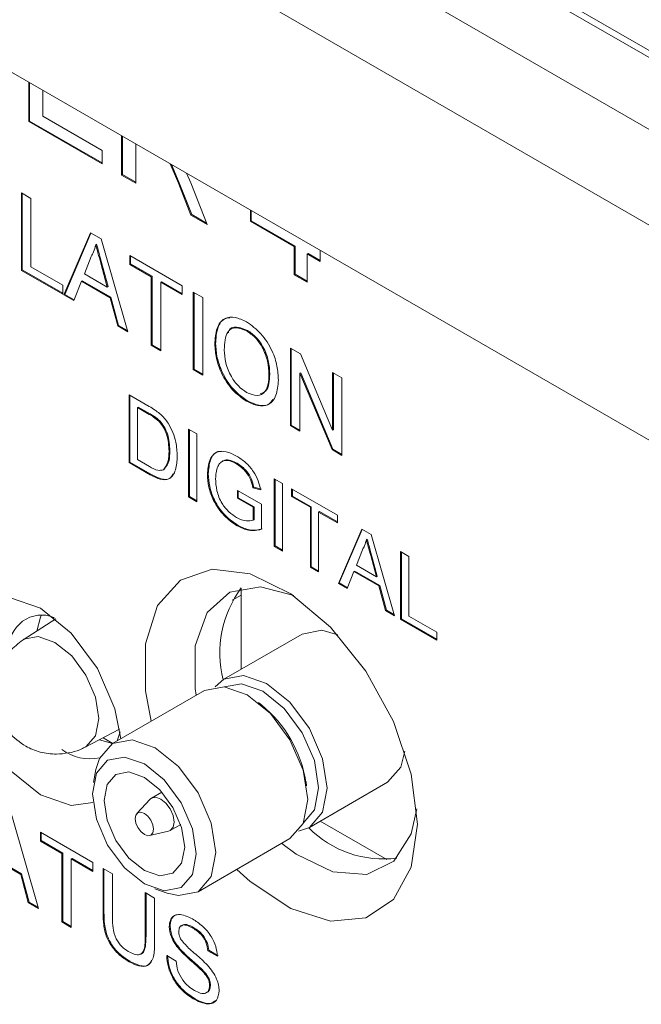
# Model space of a CAD drawing. Header units: millimetres. Extents: x 0 to 1727, y 0 to 1118.
# Tile 37 of 43: x 1442 to 1460, y 846 to 874. Entities that reach past the tile are written whole.
import ezdxf

# ---------------------------------------------------------------- set-up
doc = ezdxf.new("R2010")
doc.units = ezdxf.units.MM
doc.header["$LTSCALE"] = 2

msp = doc.modelspace()

# ---------------------------------------------------------------- linework, layer by layer
at = {"color": 7, "linetype": 'Continuous', "lineweight": 15}
for p, q in [((1280.443, 976.651), (1466.035, 869.511)), ((1280.683, 976.72), (1466.275, 869.58)), ((1278.647, 975.614), (1464.239, 868.474)), ((1463.042, 866.4), (1277.45, 973.54)), ((1270.757, 971.182), (1469.735, 856.314)), ((1472.13, 854.931), (1273.151, 969.799)), ((1441.921, 871.235), (1441.921, 872.37)), ((1441.945, 871.249), (1441.945, 872.357)), ((1442.331, 872.134), (1442.331, 871.386)), ((1441.945, 871.249), (1441.921, 871.235)), ((1444.044, 870.009), (1441.921, 871.235)), ((1444.044, 870.037), (1441.945, 871.249)), ((1442.331, 871.386), (1444.044, 870.397)), ((1444.603, 869.687), (1444.603, 870.822)), ((1444.627, 869.701), (1444.627, 870.808)), ((1444.044, 870.397), (1444.044, 870.009)), ((1445.013, 870.585), (1445.013, 869.45)), ((1446.245, 869.448), (1446.004, 870.013)), ((1446.268, 869.461), (1446.043, 869.991)), ((1446.482, 869.737), (1446.6, 869.46)), ((1444.627, 869.701), (1444.603, 869.687)), ((1445.013, 869.45), (1444.603, 869.687)), ((1445.013, 869.478), (1444.627, 869.701)), ((1446.268, 869.461), (1446.245, 869.448)), ((1446.631, 868.544), (1446.268, 869.461)), ((1446.6, 869.46), (1447.076, 868.259)), ((1441.71, 869.169), (1441.983, 869.012)), ((1441.71, 866.932), (1441.71, 869.169)), ((1446.607, 868.53), (1446.245, 869.448)), ((1441.734, 866.946), (1441.734, 869.156)), ((1441.983, 869.012), (1441.983, 867.033)), ((1448.328, 868.354), (1448.328, 868.671)), ((1448.352, 868.367), (1448.352, 868.658)), ((1446.631, 868.544), (1446.607, 868.53)), ((1447.076, 868.259), (1446.607, 868.53)), ((1447.062, 868.295), (1446.631, 868.544)), ((1448.352, 868.367), (1448.328, 868.354)), ((1449.595, 867.622), (1448.328, 868.354)), ((1449.619, 867.636), (1448.352, 868.367)), ((1442.935, 866.225), (1443.704, 868.018)), ((1442.959, 866.239), (1443.718, 868.01)), ((1443.704, 868.018), (1444.012, 867.84)), ((1444.012, 867.84), (1444.781, 865.159)), ((1443.882, 867.685), (1443.858, 867.671)), ((1449.619, 867.636), (1449.595, 867.622)), ((1449.595, 866.805), (1449.595, 867.622)), ((1449.619, 866.819), (1449.619, 867.636)), ((1450.34, 867.51), (1450.34, 867.192)), ((1443.726, 867.334), (1443.527, 866.83)), ((1444.839, 867.363), (1446.354, 866.488)), ((1444.839, 867.105), (1444.839, 867.363)), ((1444.863, 867.119), (1444.863, 867.349)), ((1449.991, 867.421), (1449.967, 867.407)), ((1450.34, 867.192), (1449.967, 867.407)), ((1449.967, 867.407), (1449.967, 866.59)), ((1450.34, 867.22), (1449.991, 867.421)), ((1441.734, 866.946), (1441.71, 866.932)), ((1442.902, 866.244), (1441.71, 866.932)), ((1442.902, 866.272), (1441.734, 866.946)), ((1441.983, 867.033), (1442.902, 866.502)), ((1444.024, 867.158), (1444, 867.144)), ((1444.189, 866.448), (1444, 867.144)), ((1444.213, 866.462), (1444.024, 867.158)), ((1444.863, 867.119), (1444.839, 867.105)), ((1445.46, 866.746), (1444.839, 867.105)), ((1445.484, 866.76), (1444.863, 867.119)), ((1443.445, 866.619), (1443.225, 866.058)), ((1443.469, 866.633), (1443.445, 866.619)), ((1444.271, 866.142), (1443.445, 866.619)), ((1444.295, 866.156), (1443.469, 866.633)), ((1443.527, 866.83), (1444.189, 866.448)), ((1445.484, 866.76), (1445.46, 866.746)), ((1445.46, 864.768), (1445.46, 866.746)), ((1445.484, 864.781), (1445.484, 866.76)), ((1445.757, 866.603), (1445.733, 866.589)), ((1446.354, 866.258), (1445.757, 866.603)), ((1449.619, 866.819), (1449.595, 866.805)), ((1449.967, 866.59), (1449.595, 866.805)), ((1449.967, 866.618), (1449.619, 866.819)), ((1442.902, 866.502), (1442.902, 866.244)), ((1444.213, 866.462), (1444.189, 866.448)), ((1446.354, 866.23), (1445.733, 866.589)), ((1445.733, 866.589), (1445.733, 864.61)), ((1446.354, 866.488), (1446.354, 866.23)), ((1442.959, 866.239), (1442.935, 866.225)), ((1443.225, 866.058), (1442.935, 866.225)), ((1443.234, 866.08), (1442.959, 866.239)), ((1444.295, 866.156), (1444.271, 866.142)), ((1444.491, 865.327), (1444.271, 866.142)), ((1444.515, 865.341), (1444.295, 866.156)), ((1446.677, 866.302), (1446.95, 866.144)), ((1446.677, 864.065), (1446.677, 866.302)), ((1446.701, 864.079), (1446.701, 866.288)), ((1446.95, 866.144), (1446.95, 863.907)), ((1444.515, 865.341), (1444.491, 865.327)), ((1444.781, 865.159), (1444.491, 865.327)), ((1444.772, 865.193), (1444.515, 865.341)), ((1448.243, 865.196), (1448.219, 865.182)), ((1445.484, 864.781), (1445.46, 864.768)), ((1445.733, 864.61), (1445.46, 864.768)), ((1445.733, 864.638), (1445.484, 864.781)), ((1447.322, 864.809), (1447.298, 864.796)), ((1449.483, 864.682), (1449.772, 864.515)), ((1449.483, 862.445), (1449.483, 864.682)), ((1449.507, 862.459), (1449.507, 864.668)), ((1449.772, 864.515), (1450.7, 862.31)), ((1446.701, 864.079), (1446.677, 864.065)), ((1446.95, 863.907), (1446.677, 864.065)), ((1446.95, 863.935), (1446.701, 864.079)), ((1448.886, 863.934), (1448.862, 863.921)), ((1449.78, 863.97), (1449.756, 863.956)), ((1450.685, 861.751), (1449.756, 863.956)), ((1449.756, 863.956), (1449.756, 862.287)), ((1450.709, 861.765), (1449.78, 863.97)), ((1450.7, 863.979), (1450.973, 863.822)), ((1450.7, 862.31), (1450.7, 863.979)), ((1450.724, 862.324), (1450.724, 863.966)), ((1450.973, 863.822), (1450.973, 861.585)), ((1444.822, 863.332), (1445.402, 862.998)), ((1444.822, 861.375), (1444.822, 863.332)), ((1444.846, 861.389), (1444.846, 863.318)), ((1445.085, 862.982), (1445.061, 862.968)), ((1445.061, 862.968), (1445.061, 861.463)), ((1445.405, 862.77), (1445.061, 862.968)), ((1445.429, 862.784), (1445.085, 862.982)), ((1448.241, 863.161), (1448.217, 863.147)), ((1445.429, 862.784), (1445.405, 862.77)), ((1445.709, 862.582), (1445.685, 862.568)), ((1446.539, 862.341), (1446.778, 862.203)), ((1446.539, 860.384), (1446.539, 862.341)), ((1449.507, 862.459), (1449.483, 862.445)), ((1449.756, 862.287), (1449.483, 862.445)), ((1449.756, 862.315), (1449.507, 862.459)), ((1446.563, 860.398), (1446.563, 862.327)), ((1446.778, 862.203), (1446.778, 860.246)), ((1450.724, 862.324), (1450.7, 862.31)), ((1450.709, 861.765), (1450.685, 861.751)), ((1450.973, 861.612), (1450.709, 861.765)), ((1445.998, 861.717), (1445.974, 861.704)), ((1450.973, 861.585), (1450.685, 861.751)), ((1444.846, 861.389), (1444.822, 861.375)), ((1445.429, 861.024), (1444.822, 861.375)), ((1445.453, 861.038), (1444.846, 861.389)), ((1445.061, 861.463), (1445.411, 861.261)), ((1447.947, 861.355), (1447.923, 861.341)), ((1445.453, 861.038), (1445.429, 861.024)), ((1445.835, 861.182), (1445.811, 861.168)), ((1447.106, 861.053), (1447.082, 861.039)), ((1449.016, 860.911), (1449.255, 860.773)), ((1449.016, 858.954), (1449.016, 860.911)), ((1448.424, 860.665), (1448.4, 860.651)), ((1448.619, 860.589), (1448.4, 860.651)), ((1448.643, 860.603), (1448.424, 860.665)), ((1449.04, 858.968), (1449.04, 860.897)), ((1449.255, 860.773), (1449.255, 858.816)), ((1446.563, 860.398), (1446.539, 860.384)), ((1446.778, 860.246), (1446.539, 860.384)), ((1446.778, 860.273), (1446.563, 860.398)), ((1447.951, 860.572), (1448.647, 860.171)), ((1447.951, 860.346), (1447.951, 860.572)), ((1447.975, 860.36), (1447.951, 860.346)), ((1448.408, 860.083), (1447.951, 860.346)), ((1447.975, 860.36), (1447.975, 860.558)), ((1448.432, 860.097), (1447.975, 860.36)), ((1449.516, 860.622), (1450.842, 859.857)), ((1449.516, 860.397), (1449.516, 860.622)), ((1449.54, 860.41), (1449.516, 860.397)), ((1450.059, 860.083), (1449.516, 860.397)), ((1449.54, 860.41), (1449.54, 860.609)), ((1450.083, 860.097), (1449.54, 860.41)), ((1448.432, 860.097), (1448.408, 860.083)), ((1448.408, 859.712), (1448.408, 860.083)), ((1448.432, 859.726), (1448.432, 860.097)), ((1448.647, 860.171), (1448.647, 859.447)), ((1450.083, 860.097), (1450.059, 860.083)), ((1450.059, 858.352), (1450.059, 860.083)), ((1450.083, 858.365), (1450.083, 860.097)), ((1450.322, 859.959), (1450.298, 859.945)), ((1450.842, 859.631), (1450.298, 859.945)), ((1450.298, 859.945), (1450.298, 858.214)), ((1450.842, 859.659), (1450.322, 859.959)), ((1450.842, 859.857), (1450.842, 859.631)), ((1447.97, 859.56), (1447.946, 859.546)), ((1448.432, 859.726), (1448.408, 859.712)), ((1450.87, 857.883), (1451.543, 859.452)), ((1450.894, 857.897), (1451.558, 859.444)), ((1451.543, 859.452), (1451.813, 859.296)), ((1451.813, 859.296), (1452.486, 856.951)), ((1449.04, 858.968), (1449.016, 858.954)), ((1449.255, 858.816), (1449.016, 858.954)), ((1449.255, 858.843), (1449.04, 858.968)), ((1451.702, 859.162), (1451.678, 859.148)), ((1451.562, 858.854), (1451.389, 858.412)), ((1451.827, 858.701), (1451.803, 858.688)), ((1451.967, 858.078), (1451.803, 858.688)), ((1451.991, 858.092), (1451.827, 858.701)), ((1452.667, 858.803), (1452.906, 858.665)), ((1452.667, 856.846), (1452.667, 858.803)), ((1452.691, 856.86), (1452.691, 858.79)), ((1452.906, 858.665), (1452.906, 856.934)), ((1450.083, 858.365), (1450.059, 858.352)), ((1450.298, 858.214), (1450.059, 858.352)), ((1450.298, 858.241), (1450.083, 858.365)), ((1451.389, 858.412), (1451.967, 858.078)), ((1451.317, 858.228), (1451.124, 857.737)), ((1451.341, 858.242), (1451.317, 858.228)), ((1452.039, 857.811), (1451.317, 858.228)), ((1452.063, 857.824), (1451.341, 858.242)), ((1451.991, 858.092), (1451.967, 858.078)), ((1450.894, 857.897), (1450.87, 857.883)), ((1451.124, 857.737), (1450.87, 857.883)), ((1451.133, 857.759), (1450.894, 857.897)), ((1452.063, 857.824), (1452.039, 857.811)), ((1452.232, 857.097), (1452.039, 857.811)), ((1452.256, 857.111), (1452.063, 857.824)), ((1447.798, 857.395), (1448.063, 857.548)), ((1448.063, 857.749), (1448.063, 855.404)), ((1452.256, 857.111), (1452.232, 857.097)), ((1452.486, 856.951), (1452.232, 857.097)), ((1452.476, 856.984), (1452.256, 857.111)), ((1452.906, 856.934), (1453.71, 856.47)), ((1442.704, 856.859), (1441.757, 856.254)), ((1442.646, 856.822), (1442.646, 856.904)), ((1452.691, 856.86), (1452.667, 856.846)), ((1453.71, 856.244), (1452.667, 856.846)), ((1453.71, 856.272), (1452.691, 856.86)), ((1449.821, 856.418), (1447.56, 855.113)), ((1453.71, 856.47), (1453.71, 856.244)), ((1446.998, 854.789), (1444.341, 853.255)), ((1448.653, 854.368), (1448.561, 854.441)), ((1443.55, 853.148), (1444.548, 853.666)), ((1444.479, 853.334), (1444.558, 853.596)), ((1443.964, 853.363), (1444.345, 853.257)), ((1444.352, 853.261), (1444.076, 853.421)), ((1443.864, 852.505), (1443.79, 852.127)), ((1449.951, 852.034), (1449.934, 852.149)), ((1450.032, 850.831), (1452.293, 852.136)), ((1445.769, 851.851), (1445.469, 851.678)), ((1445.426, 851.643), (1445.045, 851.231)), ((1441.429, 851.171), (1442.198, 848.49)), ((1450.344, 851.011), (1452.268, 849.9)), ((1442.256, 850.694), (1443.771, 849.819)), ((1442.256, 850.436), (1442.256, 850.694)), ((1442.28, 850.45), (1442.28, 850.68)), ((1445.413, 850.594), (1445.96, 850.718)), ((1446.012, 850.738), (1446.311, 850.911)), ((1442.28, 850.45), (1442.256, 850.436)), ((1442.877, 850.077), (1442.256, 850.436)), ((1442.901, 850.091), (1442.28, 850.45)), ((1446.813, 848.973), (1449.47, 850.506)), ((1441.688, 849.473), (1440.862, 849.95)), ((1441.712, 849.487), (1440.886, 849.964)), ((1442.901, 850.091), (1442.877, 850.077)), ((1442.877, 848.099), (1442.877, 850.077)), ((1442.901, 848.112), (1442.901, 850.091)), ((1443.174, 849.934), (1443.15, 849.92)), ((1443.771, 849.561), (1443.15, 849.92)), ((1443.15, 849.92), (1443.15, 847.941)), ((1443.771, 849.589), (1443.174, 849.934)), ((1443.771, 849.819), (1443.771, 849.561)), ((1444.069, 849.647), (1444.342, 849.49)), ((1444.069, 848.36), (1444.069, 849.647)), ((1444.093, 848.374), (1444.093, 849.634)), ((1441.712, 849.487), (1441.688, 849.473)), ((1441.908, 848.658), (1441.688, 849.473)), ((1441.932, 848.672), (1441.712, 849.487)), ((1444.342, 849.49), (1444.342, 848.218)), ((1445.561, 849.06), (1445.925, 848.935)), ((1445.286, 848.945), (1445.559, 848.787)), ((1445.286, 847.673), (1445.286, 848.945)), ((1445.31, 847.687), (1445.31, 848.931)), ((1445.559, 848.787), (1445.559, 847.5)), ((1441.932, 848.672), (1441.908, 848.658)), ((1442.198, 848.49), (1441.908, 848.658)), ((1442.189, 848.524), (1441.932, 848.672)), ((1442.901, 848.112), (1442.877, 848.099)), ((1443.15, 847.969), (1442.901, 848.112)), ((1444.093, 848.374), (1444.069, 848.36)), ((1443.15, 847.941), (1442.877, 848.099)), ((1446.005, 847.973), (1445.981, 847.96)), ((1446.689, 847.933), (1446.665, 847.92)), ((1445.31, 847.687), (1445.286, 847.673)), ((1446.291, 847.325), (1446.267, 847.311)), ((1447.123, 847.281), (1447.099, 847.267)), ((1447.372, 847.11), (1447.099, 847.267)), ((1447.396, 847.123), (1447.123, 847.281)), ((1445.907, 847.124), (1446.18, 846.966)), ((1444.843, 846.963), (1444.819, 846.949)), ((1446.966, 846.687), (1446.942, 846.674)), ((1447.173, 846.266), (1447.149, 846.252)), ((1446.742, 845.866), (1446.718, 845.852))]:
    msp.add_line(p, q, dxfattribs=at)
at = {"color": 7, "linetype": 'Continuous', "lineweight": 15, "flags": 128}
for points in [[(1445.459, 853.9), (1445.294, 854.781), (1445.294, 856.141), (1445.641, 857.241), (1446.304, 857.981), (1447.225, 858.298), (1448.322, 858.162), (1449.496, 857.585), (1450.644, 856.62), (1451.664, 855.351), (1452.466, 853.891), (1452.977, 852.371), (1453.152, 850.925), (1453.152, 850.925)], [(1449.579, 857.53), (1448.621, 857.789), (1447.73, 857.631), (1447.076, 857.039), (1446.731, 856.076), (1446.731, 854.847), (1446.76, 854.651)], [(1443.775, 851.547), (1443.15, 851.465), (1442.256, 851.775), (1441.363, 852.497), (1440.605, 853.518), (1440.099, 854.685), (1439.921, 855.82), (1440.099, 856.749), (1440.605, 857.331), (1441.363, 857.479), (1442.256, 857.168), (1443.15, 856.447), (1443.907, 855.425), (1444.413, 854.258), (1444.58, 853.393)], [(1442.289, 856.973), (1442.259, 856.912), (1442.15, 856.505)], [(1449.821, 856.418), (1450.388, 856.528), (1450.849, 856.402)], [(1441.757, 856.254), (1441.78, 856.268), (1442.192, 856.348), (1442.677, 856.179), (1443.162, 855.788), (1443.574, 855.233), (1443.849, 854.599), (1443.945, 853.982), (1443.849, 853.478), (1443.574, 853.161), (1443.55, 853.148)], [(1447.311, 854.895), (1447.56, 855.113), (1448.127, 855.223), (1448.796, 854.991), (1449.465, 854.451), (1450.032, 853.686), (1450.411, 852.812), (1450.544, 851.963), (1450.411, 851.267), (1450.032, 850.831), (1449.719, 850.725)], [(1447.574, 854.898), (1448.07, 854.984), (1448.686, 854.77), (1449.303, 854.272), (1449.826, 853.567), (1450.175, 852.761), (1450.298, 851.978), (1450.175, 851.337), (1449.853, 850.951)], [(1446.998, 854.789), (1447.565, 854.899), (1448.234, 854.666), (1448.903, 854.126), (1449.47, 853.361), (1449.849, 852.488), (1449.982, 851.638)], [(1443.864, 852.505), (1443.962, 852.819), (1444.341, 853.255), (1444.908, 853.365), (1445.577, 853.133), (1446.246, 852.593), (1446.813, 851.828), (1447.192, 850.954), (1447.325, 850.105), (1447.192, 849.409), (1446.813, 848.973), (1446.246, 848.863), (1445.925, 848.935)], [(1452.792, 853.034), (1452.672, 852.572), (1452.293, 852.136), (1452.293, 852.136)], [(1445.262, 852.666), (1445.836, 852.202), (1446.323, 851.545), (1446.649, 850.794), (1446.763, 850.065), (1446.649, 849.467), (1446.323, 849.092), (1445.836, 848.998), (1445.262, 849.198), (1444.687, 849.661), (1444.2, 850.318), (1443.874, 851.069), (1443.76, 851.799), (1443.874, 852.396), (1444.2, 852.771), (1444.687, 852.865), (1445.262, 852.666)], [(1446.427, 850.259), (1446.339, 849.795), (1446.086, 849.504), (1445.708, 849.43), (1445.262, 849.585), (1444.815, 849.945), (1444.437, 850.456), (1444.185, 851.038), (1444.096, 851.605), (1444.185, 852.068), (1444.437, 852.359), (1444.815, 852.433), (1445.262, 852.278), (1445.708, 851.918), (1446.086, 851.408), (1446.339, 850.825), (1446.427, 850.259)], [(1445.426, 851.643), (1445.469, 851.678), (1445.594, 851.702), (1445.74, 851.651), (1445.887, 851.533), (1446.012, 851.365), (1446.095, 851.173), (1446.124, 850.987), (1446.095, 850.834), (1446.012, 850.738), (1445.96, 850.718)], [(1449.982, 851.638), (1449.849, 850.943), (1449.47, 850.506), (1449.47, 850.506)], [(1444.997, 851.084), (1445.017, 851.189), (1445.075, 851.255), (1445.16, 851.272), (1445.262, 851.237), (1445.363, 851.155), (1445.448, 851.04), (1445.506, 850.907), (1445.526, 850.779), (1445.506, 850.674), (1445.448, 850.608), (1445.363, 850.591), (1445.262, 850.626), (1445.16, 850.708), (1445.075, 850.824), (1445.017, 850.956), (1444.997, 851.084)], [(1449.232, 850.369), (1449.652, 850.054), (1450.713, 849.543), (1451.688, 849.474), (1452.471, 849.855), (1452.977, 850.643), (1453.134, 851.371)], [(1453.152, 850.925), (1452.977, 849.681), (1452.466, 848.751), (1451.664, 848.216), (1450.644, 848.125), (1449.496, 848.485), (1448.322, 849.265), (1447.931, 849.618)]]:
    msp.add_lwpolyline(points, dxfattribs=at)
at = {"color": 7, "linetype": 'Continuous', "lineweight": 15}
for centre, radius, start, end in [((1450.612, 855.872), 3.169, 143.5391, 194.0908), ((1442.3, 856.03), 0.94, 68.2125, 184.3271), ((1446.326, 851.546), 3.657, 9.4913, 50.5035), ((1443.695, 854.21), 1.396, 233.8791, 281.4719), ((1452.173, 852.966), 3.047, 224.7974, 277.3182)]:
    msp.add_arc(centre, radius, start, end, dxfattribs=at)
for points, knots in [([(1443.858, 867.671), (1443.84, 867.602), (1443.807, 867.478), (1443.75, 867.378), (1443.726, 867.334)], [0, 0, 0, 0, 0.559911, 1, 1, 1, 1]), ([(1444, 867.144), (1443.974, 867.243), (1443.926, 867.418), (1443.879, 867.594), (1443.858, 867.671)], [0, 0, 0, 0, 0.5599989, 1, 1, 1, 1]), ([(1444.024, 867.158), (1443.998, 867.257), (1443.95, 867.432), (1443.903, 867.608), (1443.882, 867.685)], [0, 0, 0, 0, 0.5599989, 1, 1, 1, 1]), ([(1447.298, 864.796), (1447.307, 864.958), (1447.326, 865.282), (1447.552, 865.558), (1447.876, 865.606), (1448.104, 865.496), (1448.218, 865.441)], [0, 0, 0, 0, 0.28057, 0.559569, 0.779556, 1, 1, 1, 1]), ([(1447.322, 864.809), (1447.332, 864.969), (1447.354, 865.286), (1447.527, 865.55), (1447.692, 865.56), (1447.731, 865.562)], [0, 0, 0, 0, 0.434841, 0.867246, 1, 1, 1, 1]), ([(1448.219, 865.182), (1448.111, 865.228), (1447.893, 865.32), (1447.595, 865.154), (1447.58, 864.831), (1447.571, 864.634)], [0, 0, 0, 0, 0.280128, 0.559654, 1, 1, 1, 1]), ([(1448.243, 865.196), (1448.138, 865.238), (1447.928, 865.322), (1447.712, 865.264), (1447.691, 865.138), (1447.689, 865.124)], [0, 0, 0, 0, 0.472218, 0.943422, 1, 1, 1, 1]), ([(1448.218, 865.441), (1448.36, 865.339), (1448.645, 865.136), (1448.959, 864.639), (1449.113, 864.161), (1449.128, 863.894), (1449.136, 863.761)], [0, 0, 0, 0, 0.279558, 0.55858, 0.779087, 1, 1, 1, 1]), ([(1448.862, 863.921), (1448.856, 864.046), (1448.842, 864.297), (1448.697, 864.689), (1448.468, 865.008), (1448.302, 865.124), (1448.219, 865.182)], [0, 0, 0, 0, 0.280797, 0.560064, 0.779989, 1, 1, 1, 1]), ([(1448.886, 863.934), (1448.88, 864.06), (1448.866, 864.311), (1448.721, 864.703), (1448.492, 865.022), (1448.326, 865.138), (1448.243, 865.196)], [0, 0, 0, 0, 0.280797, 0.560064, 0.779989, 1, 1, 1, 1]), ([(1448.217, 863.147), (1448.077, 863.247), (1447.797, 863.445), (1447.487, 863.93), (1447.326, 864.4), (1447.307, 864.664), (1447.298, 864.796)], [0, 0, 0, 0, 0.2796, 0.558766, 0.77931, 1, 1, 1, 1]), ([(1448.241, 863.161), (1448.101, 863.261), (1447.821, 863.459), (1447.511, 863.944), (1447.35, 864.413), (1447.331, 864.677), (1447.322, 864.809)], [0, 0, 0, 0, 0.2796, 0.558766, 0.77931, 1, 1, 1, 1]), ([(1447.571, 864.634), (1447.577, 864.511), (1447.591, 864.264), (1447.747, 863.882), (1447.972, 863.574), (1448.134, 863.462), (1448.215, 863.406)], [0, 0, 0, 0, 0.280657, 0.559886, 0.779852, 1, 1, 1, 1]), ([(1448.215, 863.406), (1448.322, 863.361), (1448.534, 863.269), (1448.754, 863.398), (1448.851, 863.639), (1448.858, 863.827), (1448.862, 863.921)], [0, 0, 0, 0, 0.279094, 0.55819, 0.778805, 1, 1, 1, 1]), ([(1449.136, 863.761), (1449.123, 863.604), (1449.099, 863.291), (1448.873, 863.023), (1448.55, 862.992), (1448.328, 863.096), (1448.217, 863.147)], [0, 0, 0, 0, 0.280352, 0.559503, 0.779638, 1, 1, 1, 1]), ([(1448.611, 863.364), (1448.67, 863.384), (1448.795, 863.426), (1448.873, 863.656), (1448.882, 863.842), (1448.886, 863.934)], [0, 0, 0, 0, 0.308776, 0.653934, 1, 1, 1, 1]), ([(1448.97, 863.197), (1448.936, 863.146), (1448.847, 863.014), (1448.57, 863.011), (1448.351, 863.111), (1448.241, 863.161)], [0, 0, 0, 0, 0.238443, 0.619025, 1, 1, 1, 1]), ([(1445.402, 862.998), (1445.458, 862.965), (1445.559, 862.906), (1445.658, 862.83), (1445.701, 862.796)], [0, 0, 0, 0, 0.560165, 1, 1, 1, 1]), ([(1445.685, 862.568), (1445.633, 862.612), (1445.541, 862.691), (1445.447, 862.746), (1445.405, 862.77)], [0, 0, 0, 0, 0.559267, 1, 1, 1, 1]), ([(1445.709, 862.582), (1445.657, 862.626), (1445.565, 862.705), (1445.47, 862.76), (1445.429, 862.784)], [0, 0, 0, 0, 0.559267, 1, 1, 1, 1]), ([(1445.701, 862.796), (1445.751, 862.751), (1445.841, 862.669), (1445.915, 862.562), (1445.948, 862.514)], [0, 0, 0, 0, 0.559861, 1, 1, 1, 1]), ([(1445.974, 861.704), (1445.966, 861.863), (1445.956, 862.086), (1445.82, 862.398), (1445.73, 862.511), (1445.685, 862.568)], [0, 0, 0, 0, 0.559148, 0.780045, 1, 1, 1, 1]), ([(1445.998, 861.717), (1445.99, 861.877), (1445.98, 862.1), (1445.844, 862.412), (1445.754, 862.525), (1445.709, 862.582)], [0, 0, 0, 0, 0.559148, 0.780045, 1, 1, 1, 1]), ([(1445.948, 862.514), (1445.998, 862.426), (1446.097, 862.249), (1446.194, 861.914), (1446.206, 861.695), (1446.213, 861.561)], [0, 0, 0, 0, 0.2797702, 0.5599296, 1, 1, 1, 1]), ([(1446.213, 861.561), (1446.204, 861.423), (1446.187, 861.148), (1446.015, 860.879), (1445.722, 860.869), (1445.527, 860.973), (1445.429, 861.024)], [0, 0, 0, 0, 0.280839, 0.559955, 0.779068, 1, 1, 1, 1]), ([(1445.811, 861.168), (1445.868, 861.244), (1445.969, 861.38), (1445.972, 861.604), (1445.974, 861.704)], [0, 0, 0, 0, 0.557449, 1, 1, 1, 1]), ([(1445.835, 861.182), (1445.892, 861.258), (1445.993, 861.394), (1445.996, 861.618), (1445.998, 861.717)], [0, 0, 0, 0, 0.557449, 1, 1, 1, 1]), ([(1447.082, 861.039), (1447.095, 861.18), (1447.119, 861.462), (1447.323, 861.707), (1447.625, 861.714), (1447.827, 861.614), (1447.928, 861.565)], [0, 0, 0, 0, 0.280345, 0.559309, 0.779318, 1, 1, 1, 1]), ([(1447.106, 861.053), (1447.12, 861.191), (1447.146, 861.467), (1447.304, 861.703), (1447.456, 861.697), (1447.493, 861.696)], [0, 0, 0, 0, 0.43351, 0.864883, 1, 1, 1, 1]), ([(1447.928, 861.565), (1448.015, 861.508), (1448.188, 861.394), (1448.414, 861.14), (1448.558, 860.851), (1448.599, 860.676), (1448.619, 860.589)], [0, 0, 0, 0, 0.2804, 0.559851, 0.779462, 1, 1, 1, 1]), ([(1445.411, 861.261), (1445.493, 861.214), (1445.639, 861.129), (1445.759, 861.156), (1445.811, 861.168)], [0, 0, 0, 0, 0.561862, 1, 1, 1, 1]), ([(1447.384, 861.266), (1447.364, 861.206), (1447.327, 861.101), (1447.323, 860.969), (1447.321, 860.912)], [0, 0, 0, 0, 0.559776, 1, 1, 1, 1]), ([(1447.923, 861.341), (1447.86, 861.374), (1447.733, 861.439), (1447.569, 861.447), (1447.451, 861.382), (1447.407, 861.304), (1447.384, 861.266)], [0, 0, 0, 0, 0.280275, 0.559959, 0.779849, 1, 1, 1, 1]), ([(1447.947, 861.355), (1447.884, 861.387), (1447.758, 861.451), (1447.598, 861.465), (1447.527, 861.415), (1447.499, 861.396)], [0, 0, 0, 0, 0.376543, 0.752293, 1, 1, 1, 1]), ([(1448.4, 860.651), (1448.381, 860.73), (1448.344, 860.885), (1448.178, 861.162), (1448.02, 861.273), (1447.923, 861.341)], [0, 0, 0, 0, 0.281608, 0.560894, 1, 1, 1, 1]), ([(1448.424, 860.665), (1448.405, 860.743), (1448.368, 860.899), (1448.202, 861.176), (1448.044, 861.287), (1447.947, 861.355)], [0, 0, 0, 0, 0.281608, 0.560894, 1, 1, 1, 1]), ([(1446.086, 861.047), (1446.06, 861), (1445.992, 860.875), (1445.742, 860.888), (1445.55, 860.988), (1445.453, 861.038)], [0, 0, 0, 0, 0.232655, 0.6147425, 1, 1, 1, 1]), ([(1447.946, 859.546), (1447.818, 859.635), (1447.561, 859.811), (1447.257, 860.241), (1447.106, 860.677), (1447.09, 860.918), (1447.082, 861.039)], [0, 0, 0, 0, 0.2801935, 0.5590153, 0.77928, 1, 1, 1, 1]), ([(1447.97, 859.56), (1447.842, 859.649), (1447.585, 859.825), (1447.281, 860.255), (1447.13, 860.69), (1447.114, 860.932), (1447.106, 861.053)], [0, 0, 0, 0, 0.2801935, 0.5590153, 0.77928, 1, 1, 1, 1]), ([(1447.321, 860.912), (1447.326, 860.798), (1447.337, 860.57), (1447.478, 860.209), (1447.701, 859.939), (1447.851, 859.835), (1447.926, 859.784)], [0, 0, 0, 0, 0.280809, 0.559486, 0.779458, 1, 1, 1, 1]), ([(1447.926, 859.784), (1448.024, 859.741), (1448.2, 859.664), (1448.344, 859.697), (1448.408, 859.712)], [0, 0, 0, 0, 0.55944, 1, 1, 1, 1]), ([(1448.647, 859.447), (1448.528, 859.42), (1448.315, 859.373), (1448.059, 859.493), (1447.946, 859.546)], [0, 0, 0, 0, 0.559914, 1, 1, 1, 1]), ([(1448.671, 859.46), (1448.552, 859.434), (1448.339, 859.387), (1448.083, 859.507), (1447.97, 859.56)], [0, 0, 0, 0, 0.559914, 1, 1, 1, 1]), ([(1451.678, 859.148), (1451.662, 859.088), (1451.633, 858.98), (1451.584, 858.892), (1451.562, 858.854)], [0, 0, 0, 0, 0.559922, 1, 1, 1, 1]), ([(1451.803, 858.688), (1451.779, 858.774), (1451.738, 858.927), (1451.696, 859.081), (1451.678, 859.148)], [0, 0, 0, 0, 0.560006, 1, 1, 1, 1]), ([(1451.827, 858.701), (1451.803, 858.787), (1451.762, 858.941), (1451.72, 859.095), (1451.702, 859.162)], [0, 0, 0, 0, 0.560006, 1, 1, 1, 1]), ([(1441.757, 856.251), (1441.62, 856.147), (1441.324, 855.924), (1441.022, 855.411), (1440.888, 854.78), (1440.995, 854.123), (1441.326, 853.556), (1441.773, 853.189), (1442.253, 852.983), (1442.563, 852.959), (1442.723, 852.947)], [0, 0, 0, 0, 0.1119528, 0.2399869, 0.3788158, 0.5251518, 0.6641285, 0.798067, 0.8955599, 1, 1, 1, 1]), ([(1442.723, 852.947), (1442.955, 852.966), (1443.245, 852.99), (1443.495, 853.126), (1443.545, 853.154)], [0, 0, 0, 0, 0.801086, 1, 1, 1, 1]), ([(1444.819, 846.949), (1444.695, 847.028), (1444.45, 847.185), (1444.161, 847.617), (1444.078, 848.024), (1444.072, 848.248), (1444.069, 848.36)], [0, 0, 0, 0, 0.2807369, 0.5579061, 0.7784041, 1, 1, 1, 1]), ([(1444.843, 846.963), (1444.719, 847.042), (1444.474, 847.199), (1444.185, 847.631), (1444.102, 848.037), (1444.096, 848.262), (1444.093, 848.374)], [0, 0, 0, 0, 0.2807369, 0.5579061, 0.7784041, 1, 1, 1, 1]), ([(1444.342, 848.218), (1444.343, 848.122), (1444.345, 847.933), (1444.416, 847.627), (1444.603, 847.376), (1444.733, 847.291), (1444.797, 847.248)], [0, 0, 0, 0, 0.281788, 0.560124, 0.779399, 1, 1, 1, 1]), ([(1445.981, 847.96), (1445.988, 848.025), (1446.001, 848.155), (1446.097, 848.28), (1446.307, 848.346), (1446.511, 848.251), (1446.654, 848.184)], [0, 0, 0, 0, 0.187027, 0.374126, 0.561136, 1, 1, 1, 1]), ([(1446.005, 847.973), (1446.012, 848.038), (1446.026, 848.167), (1446.103, 848.282), (1446.178, 848.299), (1446.205, 848.305)], [0, 0, 0, 0, 0.394595, 0.78934, 1, 1, 1, 1]), ([(1446.654, 848.184), (1446.75, 848.122), (1446.941, 847.997), (1447.189, 847.713), (1447.341, 847.388), (1447.362, 847.203), (1447.372, 847.11)], [0, 0, 0, 0, 0.280792, 0.560152, 0.779877, 1, 1, 1, 1]), ([(1446.267, 847.311), (1446.224, 847.365), (1446.137, 847.472), (1446.012, 847.701), (1445.993, 847.862), (1445.981, 847.96)], [0, 0, 0, 0, 0.281438, 0.562274, 1, 1, 1, 1]), ([(1446.291, 847.325), (1446.248, 847.378), (1446.161, 847.486), (1446.036, 847.715), (1446.017, 847.875), (1446.005, 847.973)], [0, 0, 0, 0, 0.281438, 0.562274, 1, 1, 1, 1]), ([(1446.665, 847.92), (1446.612, 847.948), (1446.507, 848.004), (1446.367, 848.022), (1446.272, 847.956), (1446.26, 847.867), (1446.255, 847.822)], [0, 0, 0, 0, 0.281286, 0.560823, 0.780676, 1, 1, 1, 1]), ([(1446.255, 847.822), (1446.258, 847.779), (1446.264, 847.701), (1446.306, 847.62), (1446.324, 847.585)], [0, 0, 0, 0, 0.559613, 1, 1, 1, 1]), ([(1446.689, 847.933), (1446.637, 847.961), (1446.533, 848.016), (1446.4, 848.042), (1446.352, 847.996), (1446.337, 847.98)], [0, 0, 0, 0, 0.401769, 0.801039, 1, 1, 1, 1]), ([(1447.099, 847.267), (1447.089, 847.34), (1447.068, 847.485), (1446.912, 847.759), (1446.758, 847.858), (1446.665, 847.92)], [0, 0, 0, 0, 0.281092, 0.560288, 1, 1, 1, 1]), ([(1447.123, 847.281), (1447.113, 847.354), (1447.092, 847.499), (1446.936, 847.772), (1446.782, 847.872), (1446.689, 847.933)], [0, 0, 0, 0, 0.281092, 0.560288, 1, 1, 1, 1]), ([(1444.797, 847.248), (1444.854, 847.218), (1444.968, 847.159), (1445.134, 847.132), (1445.285, 847.288), (1445.286, 847.514), (1445.286, 847.673)], [0, 0, 0, 0, 0.187567, 0.374246, 0.559721, 1, 1, 1, 1]), ([(1445.131, 847.169), (1445.137, 847.169), (1445.195, 847.161), (1445.303, 847.319), (1445.307, 847.535), (1445.31, 847.687)], [0, 0, 0, 0, 0.030879, 0.318128, 1, 1, 1, 1]), ([(1446.324, 847.585), (1446.406, 847.49), (1446.541, 847.334), (1446.747, 847.164), (1446.919, 847.013), (1447.03, 846.901), (1447.086, 846.845)], [0, 0, 0, 0, 0.3384062, 0.558973, 0.7795337, 1, 1, 1, 1]), ([(1445.559, 847.5), (1445.557, 847.361), (1445.553, 847.084), (1445.391, 846.812), (1445.105, 846.802), (1444.914, 846.9), (1444.819, 846.949)], [0, 0, 0, 0, 0.28163, 0.559159, 0.778987, 1, 1, 1, 1]), ([(1446.942, 846.674), (1446.866, 846.746), (1446.74, 846.866), (1446.561, 847.021), (1446.411, 847.157), (1446.315, 847.26), (1446.267, 847.311)], [0, 0, 0, 0, 0.33994, 0.560016, 0.78008, 1, 1, 1, 1]), ([(1446.966, 846.687), (1446.89, 846.76), (1446.764, 846.879), (1446.585, 847.035), (1446.435, 847.171), (1446.339, 847.274), (1446.291, 847.325)], [0, 0, 0, 0, 0.33994, 0.560016, 0.78008, 1, 1, 1, 1]), ([(1445.468, 846.997), (1445.441, 846.943), (1445.376, 846.809), (1445.125, 846.82), (1444.937, 846.915), (1444.843, 846.963)], [0, 0, 0, 0, 0.252916, 0.625454, 1, 1, 1, 1]), ([(1446.718, 845.852), (1446.605, 845.924), (1446.38, 846.067), (1446.097, 846.418), (1445.937, 846.801), (1445.917, 847.016), (1445.907, 847.124)], [0, 0, 0, 0, 0.28082, 0.559562, 0.779619, 1, 1, 1, 1]), ([(1446.742, 845.866), (1446.629, 845.938), (1446.404, 846.081), (1446.121, 846.432), (1445.961, 846.815), (1445.941, 847.03), (1445.931, 847.138)], [0, 0, 0, 0, 0.28082, 0.559562, 0.779619, 1, 1, 1, 1]), ([(1446.18, 846.966), (1446.191, 846.874), (1446.213, 846.692), (1446.357, 846.423), (1446.532, 846.232), (1446.648, 846.156), (1446.706, 846.117)], [0, 0, 0, 0, 0.2806277, 0.5586712, 0.7791885, 1, 1, 1, 1]), ([(1447.173, 846.266), (1447.17, 846.307), (1447.163, 846.387), (1447.092, 846.546), (1447.014, 846.634), (1446.966, 846.687)], [0, 0, 0, 0, 0.280084, 0.559975, 1, 1, 1, 1]), ([(1447.086, 846.845), (1447.137, 846.785), (1447.24, 846.666), (1447.351, 846.465), (1447.413, 846.271), (1447.419, 846.164), (1447.422, 846.11)], [0, 0, 0, 0, 0.280379, 0.559907, 0.779861, 1, 1, 1, 1]), ([(1447.149, 846.252), (1447.146, 846.293), (1447.139, 846.374), (1447.068, 846.532), (1446.99, 846.62), (1446.942, 846.674)], [0, 0, 0, 0, 0.280084, 0.559975, 1, 1, 1, 1]), ([(1446.706, 846.117), (1446.764, 846.088), (1446.88, 846.03), (1447.03, 846.025), (1447.129, 846.106), (1447.142, 846.204), (1447.149, 846.252)], [0, 0, 0, 0, 0.280903, 0.560817, 0.780497, 1, 1, 1, 1]), ([(1447.046, 846.057), (1447.05, 846.057), (1447.094, 846.056), (1447.151, 846.125), (1447.165, 846.219), (1447.173, 846.266)], [0, 0, 0, 0, 0.0448859, 0.5226345, 1, 1, 1, 1]), ([(1447.422, 846.11), (1447.406, 846.01), (1447.375, 845.81), (1447.113, 845.677), (1446.868, 845.786), (1446.718, 845.852)], [0, 0, 0, 0, 0.279941, 0.560083, 1, 1, 1, 1]), ([(1447.328, 845.832), (1447.279, 845.794), (1447.131, 845.68), (1446.898, 845.792), (1446.742, 845.866)], [0, 0, 0, 0, 0.334932, 1, 1, 1, 1])]:
    msp.add_open_spline(points, degree=3, knots=knots, dxfattribs=at)

doc.saveas('drawing.dxf')
